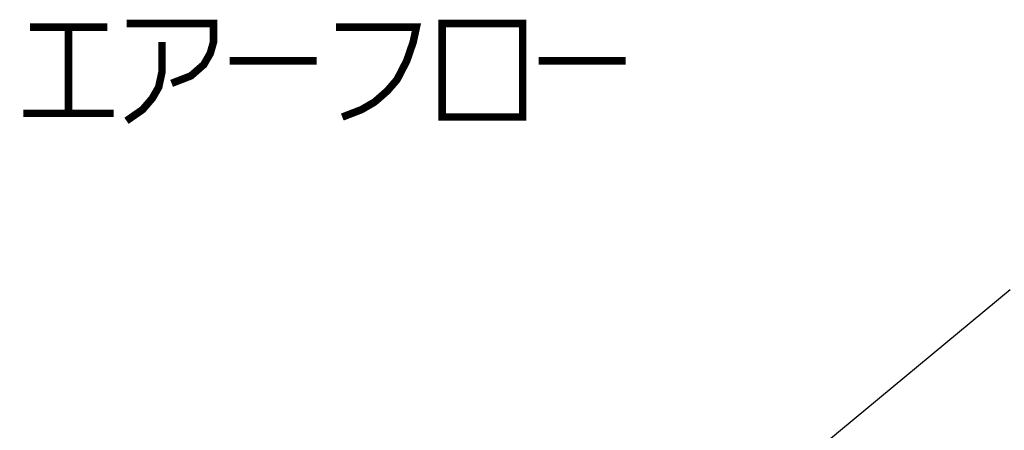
# Model space of a CAD drawing. Extents: x 129 to 1619, y 128 to 1105.
# Tile 24 of 31: x 930 to 1035, y 842 to 885. Entities that reach past the tile are written whole.
import ezdxf

# ---------------------------------------------------------------- set-up
doc = ezdxf.new("R2010")
doc.units = 0
doc.header["$LTSCALE"] = 92.4
doc.layers.add('ALL_NOTE', color=7, linetype='CONTINUOUS')

msp = doc.modelspace()

# ---------------------------------------------------------------- linework, layer by layer
at = {"layer": 'ALL_NOTE', "color": 2, "linetype": 'CONTINUOUS'}
msp.add_line((984, 813.952), (1035.598, 856.697), dxfattribs=at)
at = {"layer": 'ALL_NOTE', "color": 2, "linetype": 'CONTINUOUS', "const_width": 0.8}
for points in [[(941.22, 885.097), (950.508, 885.097), (950.508, 883.097), (950.164, 881.897), (949.476, 880.697), (948.1, 879.497), (946.036, 878.697)], [(974.932, 885.097), (974.932, 875.097), (983.532, 875.097), (983.532, 885.097), (974.932, 885.097)], [(930.9, 884.697), (939.156, 884.697)], [(935.028, 884.697), (935.028, 875.497)], [(963.58, 884.697), (972.18, 884.697), (971.836, 883.097), (971.148, 881.097), (970.116, 879.097), (969.084, 877.897), (967.708, 876.697), (966.332, 875.897), (964.268, 875.097)], [(945.004, 883.097), (945.004, 879.897), (944.66, 878.297), (943.972, 877.097), (942.94, 875.897), (941.22, 874.697)], [(952.228, 881.097), (961.516, 881.097)], [(985.252, 881.097), (994.54, 881.097)], [(930.212, 875.497), (939.844, 875.497)]]:
    msp.add_lwpolyline(points, dxfattribs=at)

doc.saveas('drawing.dxf')
